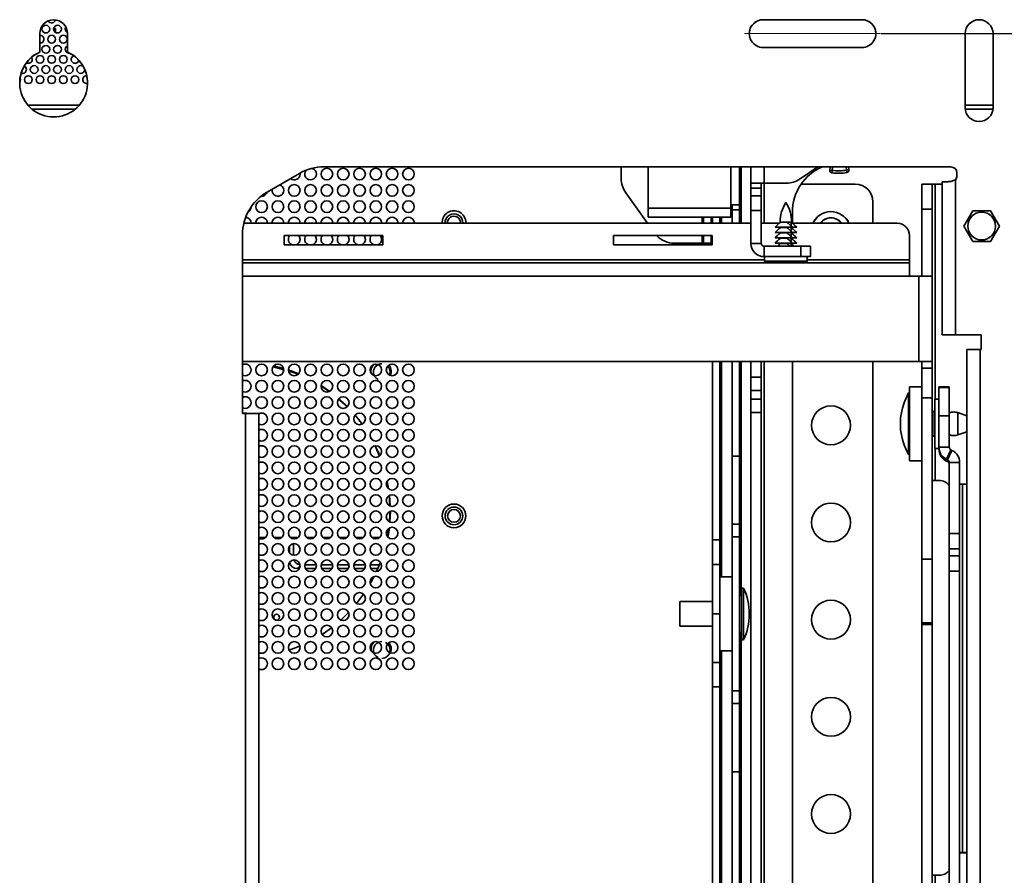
# Model space of a CAD drawing. Header units: millimetres. Extents: x 2 to 1120, y -2 to 861.
# Tile 76 of 226: x 401 to 485, y 362 to 436. Entities that reach past the tile are written whole.
import ezdxf

# ---------------------------------------------------------------- set-up
doc = ezdxf.new("R2010")
doc.units = ezdxf.units.MM
doc.header["$PDSIZE"] = -1
doc.linetypes.add('CENTERX2', pattern=[20.32, 12.7, -2.54, 2.54, -2.54])
doc.styles.add('SLDTEXTSTYLE0', font='meiryo.ttc', dxfattribs={"width": 0.605})
doc.dimstyles.new('SLDDIMSTYLE1', dxfattribs={"dimtxt": 5.650301, "dimasz": 4.572, "dimexe": 0, "dimexo": 0.0625, "dimgap": 1.412575, "dimtad": 0, "dimtih": 1, "dimtoh": 1, "dimdec": 1, "dimlfac": 3, "dimrnd": 1e-09, "dimzin": 12, "dimdsep": 46, "dimtxsty": 'SLDTEXTSTYLE0', "dimsah": 1, "dimcen": 0.09, "dimadec": 0, "dimazin": 3, "dimtfac": 1, "dimtofl": 0, "dimtmove": 0, "dimatfit": 3, "dimfxl": 1, "dimfrac": 2, "dimtolj": 1, "dimtzin": 12, "dimarcsym": 0})

# ---------------------------------------------------------------- blocks, each defined once
blk = doc.blocks.new('*D37')
at = {"color": 0, "linetype": 'Continuous', "lineweight": -2}
for p, q in [((474.921, 434.321), (624.817, 434.321)), ((624.817, 429.749), (624.817, 366.975)), ((624.817, 284.377), (624.817, 347.15)), ((474.921, 279.805), (624.817, 279.805))]:
    blk.add_line(p, q, dxfattribs=at)
at = {"color": 0}
for points in [[(625.579, 429.749), (624.055, 429.749), (624.817, 434.321)], [(624.055, 284.377), (625.579, 284.377), (624.817, 279.805)]]:
    blk.add_solid(points, dxfattribs=at)
at = {"layer": 'Defpoints', "color": 0}
for p in [(474.859, 434.321), (474.859, 279.805), (624.817, 279.805)]:
    blk.add_point(p, dxfattribs=at)
at = {"color": 0, "lineweight": 18, "insert": (624.817, 365.563), "char_height": 5.6503, "attachment_point": 2, "style": 'SLDTEXTSTYLE0'}
blk.add_mtext('\\A1;463.5\\P(18.25)', dxfattribs=at)

msp = doc.modelspace()

# ---------------------------------------------------------------- linework, layer by layer
at = {"color": 7, "linetype": 'Continuous', "lineweight": 35}
for p, q in [((473.2585, 435.515), (464.7918, 435.515)), ((464.7918, 435.515), (464.7918, 435.5144)), ((473.2585, 435.5144), (464.7918, 435.5144)), ((473.2585, 435.515), (473.2585, 435.5144)), ((402.747, 432.7436), (402.747, 434.3212)), ((403.9444, 434.6417), (403.9444, 434.748)), ((403.9444, 434.748), (404.1111, 434.748)), ((404.1111, 434.748), (404.1111, 434.4156)), ((405.1283, 432.7436), (405.1283, 434.3212)), ((482.1189, 434.3212), (482.1189, 427.9712)), ((484.5065, 427.9712), (484.5065, 434.3212)), ((402.747, 432.7436), (402.747, 432.743)), ((405.1283, 432.7436), (405.1283, 432.743)), ((464.7918, 433.1274), (473.2585, 433.1274)), ((406.1309, 428.1747), (401.7444, 428.1747)), ((484.5065, 428.1747), (482.1189, 428.1747)), ((425.0137, 422.3241), (422.2468, 420.7266)), ((422.2468, 420.726), (425.0137, 422.3235)), ((425.0137, 422.3235), (425.0137, 422.3241)), ((425.0711, 422.2747), (425.0649, 422.3526)), ((427.1304, 422.8912), (480.8997, 422.8912)), ((427.1304, 422.8906), (427.1304, 422.8912)), ((427.1304, 422.8906), (480.8997, 422.8906)), ((452.6127, 421.8872), (452.6127, 422.8906)), ((454.9411, 422.8906), (454.9411, 419.3406)), ((462.7702, 419.6369), (462.7702, 422.8906)), ((463.7366, 421.4996), (463.7366, 422.8906)), ((467.9629, 421.8606), (469.4925, 422.8906)), ((470.5054, 422.6108), (470.5294, 422.8906)), ((470.5054, 422.6108), (470.7154, 422.5847)), ((470.6937, 422.3742), (470.7154, 422.5847)), ((472.1512, 422.6408), (471.9422, 422.6071)), ((471.9716, 422.3975), (471.9422, 422.6071)), ((472.1196, 422.8906), (472.1512, 422.6408)), ((480.8997, 422.8906), (480.8997, 422.8912)), ((481.4077, 422.3832), (481.4077, 422.1292)), ((464.8763, 421.4996), (463.7366, 421.4996)), ((463.7366, 421.0604), (463.7366, 421.4996)), ((464.6223, 421.0604), (464.6223, 421.4996)), ((464.8763, 421.4996), (466.7806, 421.4996)), ((472.6787, 421.4148), (468.0476, 421.4148)), ((478.4054, 421.3937), (479.291, 421.3937)), ((478.4054, 421.3937), (478.4054, 419.2771)), ((479.291, 419.2771), (479.291, 421.3937)), ((479.545, 421.3937), (479.291, 421.3937)), ((479.545, 421.3937), (480.1377, 421.3937)), ((480.1377, 421.6205), (480.1377, 408.4971)), ((481.2773, 408.4979), (481.2773, 421.7894)), ((422.2468, 420.726), (422.2468, 420.7266)), ((454.8685, 418.0494), (453.0067, 420.6573)), ((463.7366, 421.0604), (464.6223, 421.0604)), ((463.7366, 420.4038), (463.7366, 421.0604)), ((464.6223, 421.0604), (464.6223, 420.4038)), ((464.6223, 420.4038), (463.7366, 420.4038)), ((463.7366, 419.1413), (463.7366, 420.4038)), ((464.6223, 420.4038), (464.6223, 419.1413)), ((474.2027, 419.8908), (474.2027, 418.0494)), ((454.9411, 419.3406), (462.0107, 419.3406)), ((454.9411, 418.5811), (454.9411, 419.3406)), ((462.0107, 419.6369), (462.0107, 419.3406)), ((462.7702, 419.6369), (462.0107, 419.6369)), ((462.0107, 419.3406), (462.0107, 418.5811)), ((462.1377, 419.2136), (462.1377, 419.6369)), ((462.7702, 419.2136), (462.1377, 419.2136)), ((462.1377, 418.0494), (462.1377, 419.2136)), ((462.7702, 419.2136), (462.7702, 419.6369)), ((462.7702, 419.2136), (462.7702, 418.0494)), ((464.6223, 419.1413), (463.7366, 419.1413)), ((463.7366, 416.3315), (463.7366, 419.1413)), ((464.6223, 416.3315), (464.6223, 419.1413)), ((467.2926, 418.0509), (467.2926, 419.0019)), ((478.4054, 419.2771), (479.291, 419.2771)), ((478.4054, 419.2771), (478.4054, 413.5231)), ((479.291, 413.5231), (479.291, 419.2771)), ((481.9992, 417.8112), (482.7618, 419.132)), ((482.7618, 419.132), (484.2869, 419.132)), ((484.2869, 419.132), (485.0495, 417.8112)), ((420.2474, 418.0494), (463.7366, 418.0494)), ((438.8211, 418.108), (438.8179, 418.0494)), ((439.2877, 418.108), (439.286, 418.0494)), ((454.9411, 418.5811), (462.0107, 418.5811)), ((459.6875, 418.5811), (459.6875, 418.0494)), ((460.3199, 418.5811), (460.3199, 418.0494)), ((460.4469, 418.5811), (460.4469, 418.0494)), ((461.0794, 418.5811), (461.0794, 418.0494)), ((464.6223, 418.0494), (466.1836, 418.0494)), ((466.2353, 418.1552), (466.2867, 418.1552)), ((466.2866, 418.1383), (466.2867, 418.1552)), ((466.828, 418.1383), (466.2866, 418.1383)), ((466.8281, 418.1552), (466.828, 418.1383)), ((466.8281, 418.1552), (467.2425, 418.1552)), ((467.1912, 418.1383), (467.1912, 417.8162)), ((467.2943, 418.0494), (476.2887, 418.0494)), ((469.0677, 418.0514), (469.2343, 418.3846)), ((469.3176, 418.4835), (469.378, 418.5486)), ((471.8308, 418.5486), (471.898, 418.4762)), ((465.8482, 417.7436), (465.8118, 417.7065)), ((465.8482, 417.2881), (465.8118, 417.251)), ((467.3027, 417.7065), (465.812, 417.7065)), ((467.3027, 417.251), (465.812, 417.251)), ((466.2866, 417.7065), (466.2866, 417.6828)), ((466.828, 417.6828), (466.2866, 417.6828)), ((466.2866, 417.251), (466.2866, 417.2273)), ((466.828, 417.2273), (466.2866, 417.2273)), ((466.828, 417.7065), (466.828, 417.6828)), ((466.828, 417.251), (466.828, 417.2273)), ((467.1912, 417.7065), (467.1912, 417.6828)), ((467.1912, 417.6828), (467.1912, 417.3607)), ((467.1912, 417.251), (467.1912, 417.2273)), ((467.1912, 417.2273), (467.1912, 416.9052)), ((467.6658, 417.7065), (467.3027, 417.7065)), ((467.6658, 417.251), (467.3027, 417.251)), ((467.666, 417.7065), (467.6296, 417.7436)), ((467.666, 417.251), (467.6296, 417.2881)), ((482.7618, 416.4904), (481.9992, 417.8112)), ((485.0495, 417.8112), (484.2869, 416.4904)), ((420.1302, 401.7273), (420.1302, 417.0604)), ((423.7107, 416.9911), (423.7107, 416.1973)), ((432.1774, 416.9911), (423.7107, 416.9911)), ((432.1774, 416.1973), (432.1774, 416.9911)), ((451.9471, 416.9911), (451.9471, 416.1973)), ((460.4137, 416.9911), (451.9471, 416.9911)), ((459.5605, 416.3433), (457.1762, 416.3433)), ((459.5605, 416.3433), (459.6875, 416.3433)), ((459.6875, 416.9911), (459.6875, 416.3433)), ((460.3199, 416.3433), (459.6875, 416.3433)), ((460.3199, 416.9911), (460.3199, 416.3433)), ((460.4137, 416.1973), (460.4137, 416.9911)), ((464.6223, 416.3315), (463.7366, 416.3315)), ((465.8482, 416.8326), (465.8118, 416.7955)), ((465.8482, 416.3771), (465.8118, 416.34)), ((467.3027, 416.7955), (465.812, 416.7955)), ((467.3027, 416.34), (465.812, 416.34)), ((466.2866, 416.7955), (466.2866, 416.7718)), ((466.828, 416.7718), (466.2866, 416.7718)), ((466.2866, 416.34), (466.2866, 416.3163)), ((466.828, 416.3163), (466.2866, 416.3163)), ((466.828, 416.7955), (466.828, 416.7718)), ((466.828, 416.34), (466.828, 416.3163)), ((467.1912, 416.7955), (467.1912, 416.7718)), ((467.1912, 416.7718), (467.1912, 416.4497)), ((467.1912, 416.34), (467.1912, 416.3163)), ((467.1912, 416.3163), (467.1912, 416.0775)), ((467.6658, 416.7955), (467.3027, 416.7955)), ((467.6658, 416.34), (467.3027, 416.34)), ((467.666, 416.7955), (467.6296, 416.8326)), ((467.666, 416.34), (467.6296, 416.3771)), ((477.3471, 416.9911), (477.3471, 414.9167)), ((484.2869, 416.4904), (482.7618, 416.4904)), ((423.7107, 416.1973), (432.1774, 416.1973)), ((451.9471, 416.1973), (460.4137, 416.1973)), ((464.8763, 416.0775), (464.8763, 415.1919)), ((468.0089, 416.0775), (464.8763, 416.0775)), ((468.0089, 415.1919), (468.0089, 416.0775)), ((468.0089, 416.0775), (468.8556, 416.0775)), ((468.8556, 416.0775), (468.8556, 415.1919)), ((466.1461, 414.6627), (420.1302, 414.6627)), ((465.958, 415.1919), (464.8763, 415.1919)), ((464.9059, 415.1919), (464.9059, 414.795)), ((467.5198, 415.1919), (465.958, 415.1919)), ((467.3317, 414.6627), (466.1461, 414.6627)), ((477.3471, 414.6627), (467.3317, 414.6627)), ((468.0089, 415.1919), (467.5198, 415.1919)), ((468.8556, 415.1919), (468.0089, 415.1919)), ((468.572, 414.795), (468.572, 415.1919)), ((477.3471, 414.6627), (477.3471, 414.9167)), ((477.3471, 413.5231), (477.3471, 414.6627)), ((477.3471, 413.5231), (478.1514, 413.5231)), ((478.1514, 413.5231), (478.1514, 406.1961)), ((479.291, 413.5231), (478.1514, 413.5231)), ((479.291, 413.5231), (479.291, 406.1961)), ((481.0233, 408.4971), (480.1377, 408.4971)), ((480.1377, 408.4971), (480.1377, 408.4943)), ((481.0233, 408.4943), (480.1377, 408.4943)), ((481.0233, 408.4943), (481.0233, 408.4971)), ((481.2773, 408.4979), (483.4786, 408.4979)), ((481.2773, 408.4973), (481.2773, 408.4979)), ((481.2773, 408.4973), (483.4786, 408.4973)), ((483.4786, 408.4979), (483.4786, 407.2279)), ((482.2543, 407.2271), (482.2543, 284.4605)), ((483.3939, 284.2341), (483.3939, 407.2279)), ((483.4786, 407.2279), (483.3939, 407.2279)), ((478.1514, 406.1961), (420.1302, 406.1961)), ((460.4469, 406.1961), (460.4469, 390.8898)), ((461.0794, 406.1961), (461.0794, 390.8898)), ((462.1377, 398.0892), (462.1377, 406.1961)), ((462.7702, 398.0892), (462.7702, 406.1961)), ((463.7366, 404.8516), (463.7366, 406.1961)), ((464.6223, 404.8516), (464.6223, 406.1961)), ((467.2926, 326.6585), (467.2926, 406.1961)), ((474.2027, 406.1961), (474.2027, 297.8227)), ((478.1514, 406.1961), (479.291, 406.1961)), ((478.4054, 406.1961), (478.4054, 405.6299)), ((479.291, 405.6299), (479.291, 406.1961)), ((422.762, 405.7455), (423.6696, 405.4819)), ((424.8979, 405.1093), (424.0879, 405.3844)), ((478.4054, 405.6299), (478.4054, 403.0695)), ((478.4054, 405.6299), (479.291, 405.6299)), ((479.291, 403.0695), (479.291, 405.6299)), ((463.7366, 404.8516), (464.6223, 404.8516)), ((463.7366, 403.7141), (463.7366, 404.8516)), ((464.6223, 404.8516), (464.6223, 403.7141)), ((427.5673, 403.6223), (426.8776, 404.0831)), ((464.6223, 403.7141), (463.7366, 403.7141)), ((463.7366, 402.9631), (463.7366, 403.7141)), ((464.6223, 402.9631), (464.6223, 403.7141)), ((478.4054, 404.0285), (477.3471, 404.0285)), ((477.3471, 397.6785), (477.3471, 404.0285)), ((480.7481, 404.0285), (479.8625, 404.0285)), ((479.8625, 403.9809), (479.8625, 404.0285)), ((480.7481, 403.9809), (479.8625, 403.9809)), ((479.8625, 401.5501), (479.8625, 403.9809)), ((480.7481, 403.9809), (480.7481, 404.0285)), ((480.7481, 403.9809), (480.7481, 401.5501)), ((429.1179, 402.326), (428.3791, 402.9741)), ((463.7366, 402.9631), (464.6223, 402.9631)), ((463.7366, 401.8256), (463.7366, 402.9631)), ((464.6223, 402.9631), (464.6223, 401.8256)), ((477.3471, 403.4993), (477.2624, 403.4993)), ((477.2624, 403.4993), (477.2624, 398.2077)), ((478.4054, 403.0695), (479.291, 403.0695)), ((478.4054, 389.2542), (478.4054, 403.0695)), ((479.291, 389.2542), (479.291, 403.0695)), ((479.8625, 402.9702), (479.5238, 402.9702)), ((479.5238, 402.9702), (479.5238, 401.4783)), ((420.3842, 401.7273), (420.1302, 401.7273)), ((420.3842, 299.6985), (420.3842, 401.7273)), ((421.5238, 299.6978), (421.5238, 401.7266)), ((464.6223, 401.8256), (463.7366, 401.8256)), ((463.7366, 332.4616), (463.7366, 401.8256)), ((464.6223, 332.4616), (464.6223, 401.8256)), ((476.5681, 401.3827), (476.5681, 400.3243)), ((479.4637, 401.9203), (479.291, 401.9203)), ((479.4637, 399.7867), (479.4637, 401.9203)), ((479.5238, 401.6473), (479.4637, 401.6473)), ((479.5238, 401.4783), (479.5238, 398.7368)), ((480.7481, 401.5501), (479.8625, 401.5501)), ((479.8625, 401.5501), (479.8625, 398.8447)), ((480.7481, 401.5501), (480.7481, 398.8447)), ((482.2543, 401.5452), (481.4923, 401.8123)), ((431.2154, 399.5232), (431.0857, 399.7544)), ((479.291, 399.7867), (479.4637, 399.7867)), ((479.4637, 400.0598), (479.5238, 400.0598)), ((481.4923, 399.8947), (482.2543, 400.1618)), ((431.888, 398.088), (431.5009, 398.9698)), ((479.5238, 398.7368), (479.8625, 398.7368)), ((479.8625, 398.8447), (479.8625, 398.7804)), ((480.7481, 398.8447), (479.8625, 398.8447)), ((479.8625, 398.7804), (479.8625, 398.7368)), ((479.8625, 398.7368), (479.8625, 398.6811)), ((480.8948, 398.6146), (480.5205, 397.8123)), ((480.8948, 398.6146), (480.9791, 398.5753)), ((462.1377, 398.0892), (462.7702, 398.0892)), ((462.1377, 392.2357), (462.1377, 398.0892)), ((462.7702, 398.0892), (462.7702, 392.2357)), ((477.2624, 398.2077), (477.3471, 398.2077)), ((480.5205, 397.8123), (480.5205, 397.6487)), ((480.5205, 397.8123), (480.6048, 397.773)), ((480.9791, 398.5753), (480.6048, 397.773)), ((480.6048, 397.773), (480.6048, 397.6094)), ((477.3471, 397.6785), (478.4054, 397.6785)), ((480.5205, 397.6487), (480.6048, 397.6094)), ((481.6371, 397.5429), (480.7515, 397.5429)), ((480.7515, 397.5429), (480.7515, 391.4407)), ((481.6371, 397.5429), (481.6371, 391.4407)), ((432.668, 395.2824), (432.5426, 395.913)), ((479.291, 395.9937), (479.545, 395.9937)), ((479.545, 395.9937), (479.8837, 395.9937)), ((481.8911, 395.6723), (481.8911, 364.0814)), ((482.2543, 395.6723), (481.8911, 395.6723)), ((432.7992, 393.8098), (432.7401, 394.713)), ((432.7664, 392.4279), (432.8264, 393.344)), ((432.5675, 391.1795), (432.6741, 391.877)), ((462.1377, 391.1486), (462.1377, 392.2357)), ((462.1377, 392.2357), (462.7702, 392.2357)), ((462.7702, 392.2357), (462.7702, 391.1486)), ((422.111, 391.108), (421.5238, 391.108)), ((423.511, 391.108), (422.8311, 391.108)), ((424.911, 391.108), (424.2311, 391.108)), ((424.4795, 390.9832), (424.4595, 391.108)), ((426.311, 391.108), (425.6311, 391.108)), ((427.711, 391.108), (427.0311, 391.108)), ((429.111, 391.108), (428.4311, 391.108)), ((430.511, 391.108), (429.8311, 391.108)), ((431.911, 391.108), (431.2311, 391.108)), ((462.7702, 391.1486), (462.1377, 391.1486)), ((462.1377, 377.9365), (462.1377, 391.1486)), ((462.7702, 377.9365), (462.7702, 391.1486)), ((481.6371, 391.4407), (480.7515, 391.4407)), ((480.7515, 390.1313), (480.7515, 391.4407)), ((481.6371, 391.4407), (481.6371, 390.1313)), ((424.1777, 389.766), (424.1777, 390.3834)), ((424.5111, 389.5783), (424.5111, 390.5314)), ((460.4469, 390.8898), (461.0794, 390.8898)), ((460.4469, 388.7743), (460.4469, 390.8898)), ((461.0794, 390.8898), (461.0794, 388.7743)), ((481.6371, 390.1313), (480.7515, 390.1313)), ((480.7515, 390.1313), (480.7515, 389.5322)), ((481.6371, 389.5322), (480.7515, 389.5322)), ((480.7515, 388.2228), (480.7515, 389.5322)), ((481.6371, 390.1313), (481.6371, 389.5322)), ((481.6371, 389.5322), (481.6371, 388.2228)), ((426.4629, 388.7647), (425.4792, 388.7647)), ((427.8629, 388.7647), (426.8792, 388.7647)), ((429.2629, 388.7647), (428.2792, 388.7647)), ((430.6629, 388.7647), (429.6792, 388.7647)), ((431.8761, 388.7647), (431.0792, 388.7647)), ((460.4469, 384.5433), (460.4469, 388.7743)), ((461.0794, 388.7743), (460.4469, 388.7743)), ((461.0794, 388.7743), (461.0794, 384.5433)), ((478.4054, 383.7816), (478.4054, 389.2542)), ((478.4054, 389.2542), (479.291, 389.2542)), ((479.291, 383.7816), (479.291, 389.2542)), ((425.0078, 388.4314), (424.8613, 388.4314)), ((426.4078, 388.4314), (425.5343, 388.4314)), ((427.8078, 388.4314), (426.9343, 388.4314)), ((429.2078, 388.4314), (428.3343, 388.4314)), ((430.6078, 388.4314), (429.7343, 388.4314)), ((431.7381, 388.4314), (431.1343, 388.4314)), ((462.1377, 387.7176), (461.0794, 387.7176)), ((481.6371, 388.2228), (480.7515, 388.2228)), ((480.7515, 358.4166), (480.7515, 388.2228)), ((481.6371, 358.4166), (481.6371, 388.2228)), ((463.1036, 386.7651), (462.9251, 386.7651)), ((462.9251, 382.3201), (462.9251, 386.7651)), ((463.1036, 382.3201), (463.1036, 386.7651)), ((429.9239, 385.4401), (430.5199, 386.2329)), ((462.9251, 386.1301), (462.7702, 386.1301)), ((460.4469, 385.6009), (457.6335, 385.6009)), ((457.6335, 383.4842), (457.6335, 385.6009)), ((461.0794, 384.5433), (460.4469, 384.5433)), ((460.4469, 384.5426), (460.4469, 384.5433)), ((460.4469, 384.5426), (461.0794, 384.5426)), ((460.4469, 380.3684), (460.4469, 384.5426)), ((461.0794, 384.5426), (461.0794, 384.5433)), ((461.0794, 384.5426), (461.0794, 380.3684)), ((463.6025, 384.5378), (463.6025, 384.5474)), ((457.6335, 383.4842), (460.4469, 383.4842)), ((478.4054, 383.7816), (479.291, 383.7816)), ((478.4054, 383.7816), (478.4054, 383.6524)), ((478.4054, 383.6524), (479.291, 383.6524)), ((478.4054, 298.8811), (478.4054, 383.6524)), ((479.291, 383.6524), (479.291, 383.7816)), ((479.291, 298.8811), (479.291, 383.6524)), ((462.7702, 382.9551), (462.9251, 382.9551)), ((425.6373, 382.047), (425.8745, 382.1653)), ((462.9251, 382.3201), (463.1036, 382.3201)), ((461.0794, 381.3676), (462.1377, 381.3676)), ((460.4469, 380.3684), (461.0794, 380.3684)), ((460.4469, 378.2814), (460.4469, 380.3684)), ((461.0794, 380.3684), (461.0794, 378.2814)), ((461.0794, 378.2814), (460.4469, 378.2814)), ((460.4469, 378.2814), (460.4469, 330.3517)), ((461.0794, 378.2814), (461.0794, 330.3517)), ((462.1377, 377.9365), (462.7702, 377.9365)), ((462.1377, 376.8494), (462.1377, 377.9365)), ((462.7702, 377.9365), (462.7702, 376.8494)), ((462.7702, 376.8494), (462.1377, 376.8494)), ((462.1377, 370.9959), (462.1377, 376.8494)), ((462.7702, 376.8494), (462.7702, 370.9959)), ((462.7702, 370.9959), (462.1377, 370.9959)), ((462.1377, 337.6372), (462.1377, 370.9959)), ((462.7702, 337.6372), (462.7702, 370.9959)), ((481.8911, 364.0814), (481.8911, 364.0566)), ((481.8911, 364.0814), (482.2543, 364.0814)), ((482.2543, 364.0566), (481.8911, 364.0566)), ((479.545, 362.1271), (479.291, 362.1271)), ((479.545, 362.1271), (479.545, 360.0104)), ((479.8837, 362.1271), (479.545, 362.1271))]:
    msp.add_line(p, q, dxfattribs=at)
at = {"color": 7, "linetype": 'CENTERX2', "lineweight": 18}
msp.add_line((474.8587, 434.3212), (463.1916, 434.3212), dxfattribs=at)
at = {"color": 8, "linetype": 'Continuous', "lineweight": 35}
for p, q in [((405.788, 427.8414), (402.0873, 427.8414)), ((484.4994, 427.8414), (482.1259, 427.8414)), ((462.0107, 422.8906), (462.0107, 419.6369)), ((462.8972, 418.0494), (462.8972, 422.8906)), ((464.8763, 421.4996), (464.8763, 422.8906)), ((470.7412, 422.8906), (470.7154, 422.5847)), ((471.9422, 422.6071), (471.9071, 422.8906)), ((464.8763, 418.0494), (464.8763, 421.4996)), ((479.545, 421.3937), (479.545, 402.9702)), ((459.5605, 418.5811), (459.5605, 418.0494)), ((461.2064, 418.0494), (461.2064, 418.5811)), ((459.5605, 416.9911), (459.5605, 416.3433)), ((420.1302, 414.9167), (464.9059, 414.9167)), ((464.9059, 414.795), (468.572, 414.795)), ((468.572, 414.9167), (477.3471, 414.9167)), ((420.1302, 413.5231), (477.3471, 413.5231)), ((461.2064, 387.7176), (461.2064, 406.1961)), ((462.8972, 386.1301), (462.8972, 406.1961)), ((464.8763, 297.8227), (464.8763, 406.1961)), ((481.4923, 400.734), (481.4923, 401.8123)), ((481.4923, 399.8947), (481.4923, 400.734)), ((479.545, 398.7368), (479.545, 395.9937)), ((424.3674, 390.5314), (424.5111, 390.5314)), ((425.0698, 388.64), (424.8613, 388.4314)), ((462.8972, 325.678), (462.8972, 382.9551)), ((461.2064, 327.2655), (461.2064, 381.3676))]:
    msp.add_line(p, q, dxfattribs=at)
at = {"color": 7, "linetype": 'Continuous', "lineweight": 35, "flags": 128}
for points in [[(402.1044, 432.108), (402.079, 432.2356), (402.0449, 432.2981)], [(401.0282, 430.1626), (401.079, 430.2471), (401.1044, 430.3747)], [(401.1044, 430.3747), (401.079, 430.5023), (401.0622, 430.537)], [(425.0711, 416.6747), (425.033, 416.8661), (424.9582, 416.9911)], [(426.4711, 416.6747), (426.433, 416.8661), (426.3582, 416.9911)], [(427.8711, 416.6747), (427.833, 416.8661), (427.7582, 416.9911)], [(429.2711, 416.6747), (429.233, 416.8661), (429.1582, 416.9911)], [(430.6711, 416.6747), (430.633, 416.8661), (430.5582, 416.9911)], [(432.0711, 416.6747), (432.033, 416.8661), (431.9582, 416.9911)], [(423.655, 405.6002), (423.1357, 405.74), (422.8062, 405.8165)], [(424.9475, 405.1456), (424.3086, 405.39), (424.0711, 405.4709)], [(431.7966, 404.5209), (431.708, 404.5499), (431.6736, 404.5641)], [(427.6172, 403.6395), (427.5497, 403.6889), (426.8762, 404.1459)], [(429.131, 402.3276), (428.5039, 402.9225), (428.4019, 403.0119)], [(430.3947, 400.8275), (430.169, 401.1321), (429.7925, 401.6013)], [(432.633, 395.3063), (432.5902, 395.5739), (432.5286, 395.9077)], [(432.7654, 393.819), (432.7378, 394.3589), (432.7084, 394.7001)], [(432.7311, 392.4361), (432.7674, 393.1353), (432.7706, 393.3328)], [(431.6256, 388.1777), (431.7171, 388.3828), (431.9618, 388.9866)], [(431.0905, 387.1366), (431.1746, 387.2856), (431.4213, 387.7518)], [(428.5683, 384.0177), (428.9522, 384.3771), (429.2347, 384.6618)], [(426.9599, 382.7902), (427.0459, 382.8461), (427.7787, 383.3642)], [(424.1336, 381.4326), (424.8809, 381.7098), (425.059, 381.7839)], [(431.8771, 380.6701), (431.708, 380.7166), (431.5872, 380.7744)], [(481.8911, 364.0566), (481.6688, 364.0572), (481.6371, 364.0574)]]:
    msp.add_lwpolyline(points, dxfattribs=at)
at = {"color": 7, "linetype": 'Continuous', "lineweight": 35}
for centre, radius in [((403.2711, 434.708), 0.3333), ((404.2711, 434.708), 0.3333), ((403.7711, 433.8414), 0.3333), ((404.7711, 433.8414), 0.3333), ((403.2711, 432.9747), 0.3333), ((404.2711, 432.9747), 0.3333), ((402.7711, 432.108), 0.3333), ((403.7711, 432.108), 0.3333), ((404.7711, 432.108), 0.3333), ((402.2711, 431.2414), 0.3333), ((403.2711, 431.2414), 0.3333), ((404.2711, 431.2414), 0.3333), ((405.2711, 431.2414), 0.3333), ((401.7711, 430.3747), 0.3333), ((402.7711, 430.3747), 0.3333), ((403.7711, 430.3747), 0.3333), ((404.7711, 430.3747), 0.3333), ((405.7711, 430.3747), 0.3333), ((427.3711, 422.2747), 0.5), ((428.7711, 422.2747), 0.5), ((430.1711, 422.2747), 0.5), ((431.5711, 422.2747), 0.5), ((432.9711, 422.2747), 0.5), ((434.3711, 422.2747), 0.5), ((424.5711, 420.8747), 0.5), ((425.9711, 420.8747), 0.5), ((427.3711, 420.8747), 0.5), ((428.7711, 420.8747), 0.5), ((430.1711, 420.8747), 0.5), ((431.5711, 420.8747), 0.5), ((432.9711, 420.8747), 0.5), ((434.3711, 420.8747), 0.5), ((421.7711, 419.4747), 0.5), ((423.1711, 419.4747), 0.5), ((424.5711, 419.4747), 0.5), ((425.9711, 419.4747), 0.5), ((427.3711, 419.4747), 0.5), ((428.7711, 419.4747), 0.5), ((430.1711, 419.4747), 0.5), ((431.5711, 419.4747), 0.5), ((432.9711, 419.4747), 0.5), ((434.3711, 419.4747), 0.5), ((483.5243, 417.8112), 1.1896), ((421.7711, 405.4747), 0.5), ((423.1711, 405.4747), 0.5), ((424.5711, 405.4747), 0.5), ((425.9711, 405.4747), 0.5), ((427.3711, 405.4747), 0.5), ((428.7711, 405.4747), 0.5), ((430.1711, 405.4747), 0.5), ((431.5711, 405.4747), 0.5), ((432.9711, 405.4747), 0.5), ((434.3711, 405.4747), 0.5), ((421.7711, 404.0747), 0.5), ((423.1711, 404.0747), 0.5), ((424.5711, 404.0747), 0.5), ((425.9711, 404.0747), 0.5), ((427.3711, 404.0747), 0.5), ((428.7711, 404.0747), 0.5), ((430.1711, 404.0747), 0.5), ((431.5711, 404.0747), 0.5), ((432.9711, 404.0747), 0.5), ((434.3711, 404.0747), 0.5), ((421.7711, 402.6747), 0.5), ((423.1711, 402.6747), 0.5), ((424.5711, 402.6747), 0.5), ((425.9711, 402.6747), 0.5), ((427.3711, 402.6747), 0.5), ((428.7711, 402.6747), 0.5), ((430.1711, 402.6747), 0.5), ((431.5711, 402.6747), 0.5), ((432.9711, 402.6747), 0.5), ((434.3711, 402.6747), 0.5), ((470.6044, 400.7181), 1.6679), ((423.1711, 401.2747), 0.5), ((424.5711, 401.2747), 0.5), ((425.9711, 401.2747), 0.5), ((427.3711, 401.2747), 0.5), ((428.7711, 401.2747), 0.5), ((430.1711, 401.2747), 0.5), ((431.5711, 401.2747), 0.5), ((432.9711, 401.2747), 0.5), ((434.3711, 401.2747), 0.5), ((423.1711, 399.8747), 0.5), ((424.5711, 399.8747), 0.5), ((425.9711, 399.8747), 0.5), ((427.3711, 399.8747), 0.5), ((428.7711, 399.8747), 0.5), ((430.1711, 399.8747), 0.5), ((431.5711, 399.8747), 0.5), ((432.9711, 399.8747), 0.5), ((434.3711, 399.8747), 0.5), ((423.1711, 398.4747), 0.5), ((424.5711, 398.4747), 0.5), ((425.9711, 398.4747), 0.5), ((427.3711, 398.4747), 0.5), ((428.7711, 398.4747), 0.5), ((430.1711, 398.4747), 0.5), ((431.5711, 398.4747), 0.5), ((432.9711, 398.4747), 0.5), ((434.3711, 398.4747), 0.5), ((423.1711, 397.0747), 0.5), ((424.5711, 397.0747), 0.5), ((425.9711, 397.0747), 0.5), ((427.3711, 397.0747), 0.5), ((428.7711, 397.0747), 0.5), ((430.1711, 397.0747), 0.5), ((431.5711, 397.0747), 0.5), ((432.9711, 397.0747), 0.5), ((434.3711, 397.0747), 0.5), ((423.1711, 395.6747), 0.5), ((424.5711, 395.6747), 0.5), ((425.9711, 395.6747), 0.5), ((427.3711, 395.6747), 0.5), ((428.7711, 395.6747), 0.5), ((430.1711, 395.6747), 0.5), ((431.5711, 395.6747), 0.5), ((432.9711, 395.6747), 0.5), ((434.3711, 395.6747), 0.5), ((423.1711, 394.2747), 0.5), ((424.5711, 394.2747), 0.5), ((425.9711, 394.2747), 0.5), ((427.3711, 394.2747), 0.5), ((428.7711, 394.2747), 0.5), ((430.1711, 394.2747), 0.5), ((431.5711, 394.2747), 0.5), ((432.9711, 394.2747), 0.5), ((434.3711, 394.2747), 0.5), ((438.2711, 392.9547), 1.0167), ((438.2711, 392.9547), 0.7562), ((470.6044, 392.3848), 1.6679), ((423.1711, 392.8747), 0.5), ((424.5711, 392.8747), 0.5), ((425.9711, 392.8747), 0.5), ((427.3711, 392.8747), 0.5), ((428.7711, 392.8747), 0.5), ((430.1711, 392.8747), 0.5), ((431.5711, 392.8747), 0.5), ((432.9711, 392.8747), 0.5), ((434.3711, 392.8747), 0.5), ((438.2711, 392.9536), 0.55), ((423.1711, 391.4747), 0.5), ((424.5711, 391.4747), 0.5), ((425.9711, 391.4747), 0.5), ((427.3711, 391.4747), 0.5), ((428.7711, 391.4747), 0.5), ((430.1711, 391.4747), 0.5), ((431.5711, 391.4747), 0.5), ((432.9711, 391.4747), 0.5), ((434.3711, 391.4747), 0.5), ((423.1711, 390.0747), 0.5), ((424.5711, 390.0747), 0.5), ((425.9711, 390.0747), 0.5), ((427.3711, 390.0747), 0.5), ((428.7711, 390.0747), 0.5), ((430.1711, 390.0747), 0.5), ((431.5711, 390.0747), 0.5), ((432.9711, 390.0747), 0.5), ((434.3711, 390.0747), 0.5), ((423.1711, 388.6747), 0.5), ((424.5711, 388.6747), 0.5), ((425.9711, 388.6747), 0.5), ((427.3711, 388.6747), 0.5), ((428.7711, 388.6747), 0.5), ((430.1711, 388.6747), 0.5), ((431.5711, 388.6747), 0.5), ((432.9711, 388.6747), 0.5), ((434.3711, 388.6747), 0.5), ((423.1711, 387.2747), 0.5), ((424.5711, 387.2747), 0.5), ((425.9711, 387.2747), 0.5), ((427.3711, 387.2747), 0.5), ((428.7711, 387.2747), 0.5), ((430.1711, 387.2747), 0.5), ((431.5711, 387.2747), 0.5), ((432.9711, 387.2747), 0.5), ((434.3711, 387.2747), 0.5), ((423.1711, 385.8747), 0.5), ((424.5711, 385.8747), 0.5), ((425.9711, 385.8747), 0.5), ((427.3711, 385.8747), 0.5), ((428.7711, 385.8747), 0.5), ((430.1711, 385.8747), 0.5), ((431.5711, 385.8747), 0.5), ((432.9711, 385.8747), 0.5), ((434.3711, 385.8747), 0.5), ((470.6044, 384.0514), 1.6679), ((423.1711, 384.4747), 0.5), ((423.0611, 384.2647), 0.25), ((424.5711, 384.4747), 0.5), ((425.9711, 384.4747), 0.5), ((427.3711, 384.4747), 0.5), ((428.7711, 384.4747), 0.5), ((430.1711, 384.4747), 0.5), ((431.5711, 384.4747), 0.5), ((432.9711, 384.4747), 0.5), ((434.3711, 384.4747), 0.5), ((423.1711, 383.0747), 0.5), ((424.5711, 383.0747), 0.5), ((425.9711, 383.0747), 0.5), ((427.3711, 383.0747), 0.5), ((428.7711, 383.0747), 0.5), ((430.1711, 383.0747), 0.5), ((431.5711, 383.0747), 0.5), ((432.9711, 383.0747), 0.5), ((434.3711, 383.0747), 0.5), ((423.1711, 381.6747), 0.5), ((424.5711, 381.6747), 0.5), ((425.9711, 381.6747), 0.5), ((427.3711, 381.6747), 0.5), ((428.7711, 381.6747), 0.5), ((430.1711, 381.6747), 0.5), ((431.5711, 381.6747), 0.5), ((432.9711, 381.6747), 0.5), ((434.3711, 381.6747), 0.5), ((423.1711, 380.2747), 0.5), ((424.5711, 380.2747), 0.5), ((425.9711, 380.2747), 0.5), ((427.3711, 380.2747), 0.5), ((428.7711, 380.2747), 0.5), ((430.1711, 380.2747), 0.5), ((431.5711, 380.2747), 0.5), ((432.9711, 380.2747), 0.5), ((434.3711, 380.2747), 0.5), ((470.6044, 375.7182), 1.6679), ((470.6044, 367.3848), 1.6679)]:
    msp.add_circle(centre, radius, dxfattribs=at)
for centre, radius, start, end in [((403.9377, 434.3212), 1.1906, 0.000009, 179.999991), ((403.9377, 434.3206), 1.1906, 0.000009, 179.999991), ((403.7711, 435.5747), 0.3333, 207.967216, 347.16856), ((404.7711, 435.5747), 0.3333, 219.548875, 253.239419), ((464.7918, 434.3212), 1.1938, 89.999991, 270.000009), ((464.7918, 434.3206), 1.1938, 89.999993, 179.999994), ((473.2585, 434.3212), 1.1938, 269.999991, 90.000009), ((473.2585, 434.3206), 1.1938, 0.000007, 90.000006), ((483.3127, 434.3212), 1.1938, 0.000009, 179.999991), ((483.3127, 434.3206), 1.1938, 0.000009, 179.999991), ((402.7711, 433.8414), 0.3333, 0, 94.130879), ((405.2711, 434.708), 0.3333, 148.377645, 244.0238), ((402.7711, 433.8414), 0.3333, 265.869121, 0), ((405.2711, 432.9747), 0.3333, 115.358771, 279.318371), ((403.9377, 430.0879), 2.9104, 114.147742, 65.852258), ((403.9377, 430.0873), 2.9104, 114.147731, 179.999997), ((403.9377, 430.0873), 2.9104, 0.000003, 65.852269), ((405.7711, 432.108), 0.3333, 107.592303, 347.973627), ((401.2711, 431.2414), 0.3333, 0, 64.133531), ((401.7711, 432.108), 0.3333, 239.218304, 0), ((406.2711, 431.2414), 0.3333, 50.524449, 0), ((401.2711, 431.2414), 0.3333, 249.062041, 0), ((406.7711, 430.3747), 0.3333, 88.264084, 283.318454), ((483.3127, 427.9712), 1.1938, 180.000009, 359.999991), ((424.5711, 422.2747), 0.5, 230.987499, 0), ((427.1304, 418.6579), 4.2333, 90, 119.999994), ((427.1304, 418.6573), 4.2333, 90, 119.999994), ((425.9711, 422.2747), 0.5, 139.192744, 0), ((425.9711, 422.2747), 0.5, 0, 76.346649), ((471.526, 419.0019), 4.2333, 113.277761, 180), ((470.7154, 422.5847), 0.2117, 172.931205, 264.108819), ((471.2368, 427.6379), 5.2917, 264.108819, 277.98153), ((471.2368, 427.6379), 5.08, 264.108819, 277.98153), ((471.9422, 422.6071), 0.2117, 277.98153, 9.159145), ((480.8997, 422.3832), 0.508, 0.000006, 90.000006), ((480.8997, 422.3826), 0.508, 0.000006, 90.000006), ((454.7294, 421.8872), 2.1167, 180, 215.524473), ((466.7806, 423.6162), 2.1167, 270, 303.956969), ((472.6787, 419.8908), 1.524, 0, 90), ((480.5374, 296.2361), 125.385, 89.96483, 90.18266), ((480.8997, 422.1292), 0.508, 318.016136, 359.999999), ((424.3635, 417.0604), 4.2333, 119.999991, 179.999998), ((424.3635, 417.0599), 4.2333, 119.999991, 179.999998), ((421.7711, 420.8747), 0.5, 265.560726, 342.836855), ((423.1711, 420.8747), 0.5, 168.186567, 0), ((423.1711, 420.8747), 0.5, 0, 71.813423), ((469.4101, 418.1154), 3.175, 147.27842, 179.280504), ((464.0678, 418.1154), 3.175, 0.719496, 32.72158), ((420.3711, 419.4747), 0.5, 300.319155, 357.345174), ((438.2711, 418.108), 1.0167, 0, 183.306555), ((438.2711, 418.108), 0.7562, 355.552757, 184.447243), ((470.6044, 417.3847), 1.6679, 23.949983, 157.043318), ((420.3711, 418.0747), 0.5, 357.098881, 85.543559), ((421.7711, 418.0747), 0.5, 357.098881, 182.901119), ((423.1711, 418.0747), 0.5, 357.098881, 182.901119), ((424.5711, 418.0747), 0.5, 357.098881, 182.901119), ((425.9711, 418.0747), 0.5, 357.098881, 182.901119), ((427.3711, 418.0747), 0.5, 357.098881, 182.901119), ((428.7711, 418.0747), 0.5, 357.098881, 182.901119), ((430.1711, 418.0747), 0.5, 357.098881, 182.901119), ((431.5711, 418.0747), 0.5, 357.098881, 182.901119), ((432.9711, 418.0747), 0.5, 357.098881, 182.901119), ((434.3711, 418.0747), 0.5, 357.098881, 182.901119), ((438.2711, 418.108), 0.55, 0, 186.120358), ((470.6044, 417.3847), 1.1333, 35.908641, 144.091359), ((476.2887, 416.9911), 1.0583, 0, 90), ((424.5711, 416.6747), 0.5, 140.748848, 252.703527), ((424.5711, 416.6747), 0.5, 287.296473, 0), ((425.9711, 416.6747), 0.5, 140.748848, 252.703527), ((425.9711, 416.6747), 0.5, 287.296473, 0), ((427.3711, 416.6747), 0.5, 140.748848, 252.703527), ((427.3711, 416.6747), 0.5, 287.296473, 0), ((428.7711, 416.6747), 0.5, 140.748848, 252.703527), ((428.7711, 416.6747), 0.5, 287.296473, 0), ((430.1711, 416.6747), 0.5, 140.748848, 252.703527), ((430.1711, 416.6747), 0.5, 287.296473, 0), ((431.5711, 416.6747), 0.5, 140.748848, 252.703527), ((431.5711, 416.6747), 0.5, 287.296473, 0), ((457.1762, 418.46), 2.1167, 223.945311, 270), ((464.8763, 416.3315), 1.1396, 180, 270), ((464.8763, 416.3315), 0.254, 180, 270), ((465.0382, 414.795), 0.1323, 180, 270), ((468.4397, 414.795), 0.1323, 270, 0), ((480.9924, -21.9371), 430.4351, 89.962076, 90.113772), ((481.2138, 312.5608), 95.9365, 89.962076, 90.113772), ((483.109, -23.2071), 430.4351, 89.962076, 90.113772), ((420.3711, 405.4747), 0.5, 0, 118.801285), ((420.3711, 405.4747), 0.5, 241.198715, 0), ((432.0211, 405.358), 0.8667, 138.349892, 192.581198), ((432.0211, 405.358), 0.8667, 335.677551, 38.324984), ((420.3711, 404.0747), 0.5, 0, 118.801285), ((420.3711, 404.0747), 0.5, 241.198715, 0), ((420.3711, 402.6747), 0.5, 0, 118.801285), ((482.8554, 400.4926), 6.35, 151.738397, 171.942622), ((420.3711, 402.6747), 0.5, 241.198715, 0), ((420.3711, 401.2747), 0.5, 64.849198, 115.147665), ((420.6691, -28.7077), 430.4351, 89.886228, 90.037924), ((421.7711, 401.2747), 0.5, 0, 119.639861), ((421.7711, 401.2747), 0.5, 240.360139, 0), ((481.1563, 400.8535), 1.016, 90, 113.685639), ((481.1563, 400.8535), 1.016, 70.68287, 90), ((421.7711, 399.8747), 0.5, 0, 119.639861), ((482.8554, 401.2144), 6.35, 188.057378, 208.261603), ((421.7711, 399.8747), 0.5, 240.360139, 0), ((481.1563, 400.8535), 1.016, 246.314361, 289.31713), ((421.7711, 398.4747), 0.5, 0, 119.639861), ((481.0016, 398.8448), 1.1391, 180.00522, 245.015154), ((481.0016, 398.6812), 1.1391, 180.00522, 245.015154), ((481.002, 398.8448), 0.2539, 180.00522, 245.015154), ((421.7711, 398.4747), 0.5, 240.360139, 0), ((480.4976, 397.5428), 0.2539, 0.00522, 65.015154), ((480.498, 397.5428), 1.1391, 0.00522, 65.015154), ((421.7711, 397.0747), 0.5, 0, 119.639861), ((421.7711, 397.0747), 0.5, 240.360139, 0), ((480.4976, 397.3792), 0.2539, 0.00522, 65.015154), ((421.7711, 395.6747), 0.5, 0, 119.639861), ((421.7711, 395.6747), 0.5, 240.360139, 0), ((479.8837, 394.8931), 1.1007, 37.958029, 90), ((481.8277, 397.9449), 2.2736, 265.192335, 271.599209), ((421.7711, 394.2747), 0.5, 0, 119.639861), ((421.7711, 394.2747), 0.5, 240.360139, 0), ((421.7711, 392.8747), 0.5, 0, 119.639861), ((421.7711, 392.8747), 0.5, 240.360139, 0), ((421.7711, 391.4747), 0.5, 0, 119.639861), ((421.7711, 391.4747), 0.5, 240.360139, 0), ((421.7711, 390.0747), 0.5, 0, 119.639861), ((421.7711, 390.0747), 0.5, 240.360139, 0), ((421.7711, 388.6747), 0.5, 0, 119.639861), ((421.7711, 388.6747), 0.5, 240.360139, 0), ((421.7711, 387.2747), 0.5, 0, 119.639861), ((421.7711, 387.2747), 0.5, 240.360139, 0), ((458.4237, 384.5474), 5.1787, 0, 25.355292), ((421.7711, 385.8747), 0.5, 0, 119.639861), ((421.7711, 385.8747), 0.5, 240.360139, 0), ((421.7711, 384.4747), 0.5, 0, 119.639861), ((421.7711, 384.4747), 0.5, 240.360139, 0), ((458.4237, 384.5378), 5.1787, 334.644708, 0), ((421.7711, 383.0747), 0.5, 0, 119.639861), ((421.7711, 383.0747), 0.5, 240.360139, 0), ((421.7711, 381.6747), 0.5, 0, 119.639861), ((432.0211, 381.5247), 0.8667, 133.588587, 189.541516), ((432.0211, 381.5247), 0.8667, 337.78337, 40.161883), ((421.7711, 381.6747), 0.5, 240.360139, 0), ((421.7711, 380.2747), 0.5, 0, 119.639861), ((421.7711, 380.2747), 0.5, 240.360139, 0), ((481.8277, 366.3541), 2.2736, 265.192335, 271.599209), ((479.8837, 363.2277), 1.1007, 270, 322.041971)]:
    msp.add_arc(centre, radius, start, end, dxfattribs=at)
for centre, start_param, end_param in [((425.5448, 389.7985), 5.8660205, 6.8067841), ((425.8781, 390.1318), 6.0117977, 6.6898067)]:
    msp.add_ellipse(centre, major_axis=(-1.1839, -1.1839), ratio=0.5773503, start_param=start_param, end_param=end_param, dxfattribs=at)
for points, knots in [([(480.6144, 421.6211), (480.6701, 421.6234), (480.7796, 421.628), (481.0088, 421.6674), (481.1724, 421.7417), (481.2773, 421.7894)], [0, 0, 0, 0, 0.2705782, 0.5322202, 1, 1, 1, 1]), ([(466.2866, 418.1383), (466.2768, 418.1313), (466.1043, 418.0096), (465.9538, 417.8536), (465.812, 417.7065)], [0, 0, 0, 0, 0.0571372, 1, 1, 1, 1]), ([(467.3027, 417.7065), (467.219, 417.793), (467.0688, 417.9482), (466.9019, 418.08), (466.828, 418.1383)], [0, 0, 0, 0, 0.55751337, 1, 1, 1, 1]), ([(467.1912, 418.1383), (467.2011, 418.1313), (467.3736, 418.0096), (467.524, 417.8536), (467.6658, 417.7065)], [0, 0, 0, 0, 0.0571372, 1, 1, 1, 1]), ([(471.5187, 418.0494), (471.5162, 418.0545), (471.4789, 418.1308), (471.345, 418.2465), (471.1397, 418.3973), (470.883, 418.4946), (470.6044, 418.5299), (470.3257, 418.4946), (470.0691, 418.3973), (469.8638, 418.2465), (469.7298, 418.1308), (469.6926, 418.0545), (469.6901, 418.0494)], [0, 0, 0, 0, 0.0080292, 0.1193611, 0.2401175, 0.3680895, 0.5, 0.6319105, 0.7598825, 0.8806389, 0.9919708, 1, 1, 1, 1]), ([(471.956, 418.4138), (471.9588, 418.4108), (472.0582, 418.3046), (472.1067, 418.1631), (472.1539, 418.0257)], [0, 0, 0, 0, 0.0283201, 1, 1, 1, 1]), ([(466.2866, 417.6828), (466.2768, 417.6758), (466.1043, 417.554), (465.9538, 417.3981), (465.812, 417.251)], [0, 0, 0, 0, 0.0571372, 1, 1, 1, 1]), ([(466.2866, 417.2273), (466.2768, 417.2203), (466.1043, 417.0985), (465.9538, 416.9426), (465.812, 416.7955)], [0, 0, 0, 0, 0.0571372, 1, 1, 1, 1]), ([(467.3027, 417.251), (467.219, 417.3375), (467.0688, 417.4927), (466.9019, 417.6245), (466.828, 417.6828)], [0, 0, 0, 0, 0.5575134, 1, 1, 1, 1]), ([(467.3027, 416.7955), (467.219, 416.882), (467.0688, 417.0372), (466.9019, 417.169), (466.828, 417.2273)], [0, 0, 0, 0, 0.5575134, 1, 1, 1, 1]), ([(467.1912, 417.6828), (467.2011, 417.6758), (467.3736, 417.554), (467.524, 417.3981), (467.6658, 417.251)], [0, 0, 0, 0, 0.0571372, 1, 1, 1, 1]), ([(467.1912, 417.2273), (467.2011, 417.2203), (467.3736, 417.0985), (467.524, 416.9426), (467.6658, 416.7955)], [0, 0, 0, 0, 0.0571372, 1, 1, 1, 1]), ([(466.2866, 416.7718), (466.2768, 416.7648), (466.1043, 416.643), (465.9538, 416.4871), (465.812, 416.34)], [0, 0, 0, 0, 0.0571372, 1, 1, 1, 1]), ([(466.2866, 416.3163), (466.2768, 416.3093), (466.1805, 416.2418), (466.0965, 416.1552), (466.0212, 416.0775)], [0, 0, 0, 0, 0.1025895, 1, 1, 1, 1]), ([(467.3027, 416.34), (467.219, 416.4265), (467.0688, 416.5817), (466.9019, 416.7135), (466.828, 416.7718)], [0, 0, 0, 0, 0.55751337, 1, 1, 1, 1]), ([(467.1065, 416.0775), (467.0866, 416.0975), (466.9995, 416.185), (466.9027, 416.2591), (466.828, 416.3163)], [0, 0, 0, 0, 0.228309, 1, 1, 1, 1]), ([(467.1912, 416.7718), (467.2011, 416.7648), (467.3736, 416.643), (467.524, 416.4871), (467.6658, 416.34)], [0, 0, 0, 0, 0.0571372, 1, 1, 1, 1]), ([(467.1912, 416.3163), (467.2011, 416.3093), (467.2974, 416.2418), (467.3813, 416.1552), (467.4567, 416.0775)], [0, 0, 0, 0, 0.1025895, 1, 1, 1, 1]), ([(423.6599, 405.5297), (423.5871, 405.5558), (423.2958, 405.66), (422.9888, 405.7056), (422.7586, 405.7399)], [0, 0, 0, 0, 0.2500591, 1, 1, 1, 1]), ([(424.0949, 405.3583), (424.346, 405.3077), (424.6242, 405.2515), (424.8733, 405.1217), (424.8976, 405.109)], [0, 0, 0, 0, 0.902214, 1, 1, 1, 1]), ([(431.7728, 405.9273), (431.7017, 405.8873), (431.5485, 405.8011), (431.3977, 405.5647), (431.3491, 405.2902), (431.3664, 405.0839), (431.4222, 405.0021), (431.4255, 404.9973)], [0, 0, 0, 0, 0.2206544, 0.4751987, 0.7297443, 0.9842899, 1, 1, 1, 1]), ([(431.7619, 404.6528), (431.7009, 404.6859), (431.5537, 404.7656), (431.4028, 404.9951), (431.3409, 405.2853), (431.4018, 405.5792), (431.5695, 405.8157), (431.808, 405.9728), (431.988, 405.9927), (432.078, 406.0026)], [0, 0, 0, 0, 0.1082526, 0.2607908, 0.41333, 0.5658692, 0.7184074, 0.8592042, 1, 1, 1, 1]), ([(432.5853, 405.7845), (432.6413, 405.7168), (432.7595, 405.5738), (432.8176, 405.2962), (432.7672, 405.1214), (432.7438, 405.0404)], [0, 0, 0, 0, 0.3256198, 0.6877946, 1, 1, 1, 1]), ([(432.7456, 405.0394), (432.7683, 405.1208), (432.8163, 405.2927), (432.76, 405.5697), (432.6447, 405.716), (432.5876, 405.7885)], [0, 0, 0, 0, 0.31200234, 0.65915076, 1, 1, 1, 1]), ([(426.8798, 404.0991), (426.9028, 404.0876), (427.1463, 403.9662), (427.3487, 403.7801), (427.5319, 403.6115)], [0, 0, 0, 0, 0.09453756, 1, 1, 1, 1]), ([(428.371, 402.9606), (428.5317, 402.8488), (428.8013, 402.6612), (429.0125, 402.4105), (429.0978, 402.3092)], [0, 0, 0, 0, 0.59588607, 1, 1, 1, 1]), ([(430.3803, 400.8262), (430.3253, 400.9124), (430.1527, 401.1828), (429.9301, 401.4149), (429.7784, 401.573)], [0, 0, 0, 0, 0.3184728, 1, 1, 1, 1]), ([(431.8997, 398.1108), (431.888, 398.1462), (431.7894, 398.4442), (431.6339, 398.7187), (431.4969, 398.9607)], [0, 0, 0, 0, 0.1186387, 1, 1, 1, 1]), ([(432.5988, 391.108), (432.6494, 391.3095), (432.7156, 391.5731), (432.7291, 391.8435), (432.7323, 391.9073)], [0, 0, 0, 0, 0.7643358, 1, 1, 1, 1]), ([(431.7983, 382.111), (431.7176, 382.0662), (431.5544, 381.9753), (431.4008, 381.7332), (431.3387, 381.4595), (431.3876, 381.2859), (431.4109, 381.2033)], [0, 0, 0, 0, 0.2513183, 0.5086901, 0.7660632, 1, 1, 1, 1]), ([(431.7619, 380.8194), (431.7009, 380.8525), (431.5537, 380.9323), (431.4028, 381.1618), (431.3409, 381.4519), (431.4018, 381.7459), (431.5695, 381.9823), (431.808, 382.1395), (431.988, 382.1593), (432.078, 382.1692)], [0, 0, 0, 0, 0.1082526, 0.2607908, 0.41333, 0.5658692, 0.7184074, 0.8592042, 1, 1, 1, 1]), ([(432.3941, 382.0857), (432.4552, 382.0526), (432.6023, 381.9729), (432.7532, 381.7433), (432.8152, 381.4532), (432.7542, 381.1593), (432.5866, 380.9228), (432.348, 380.7657), (432.168, 380.7458), (432.078, 380.7359)], [0, 0, 0, 0, 0.10825263, 0.26079079, 0.41333002, 0.56586924, 0.7184074, 0.85920424, 1, 1, 1, 1]), ([(432.7516, 381.2361), (432.7717, 381.3082), (432.8172, 381.4716), (432.7504, 381.7283), (432.6593, 381.9105), (432.5779, 381.964), (432.5744, 381.9663)], [0, 0, 0, 0, 0.2785036, 0.6313683, 0.9842312, 1, 1, 1, 1])]:
    msp.add_open_spline(points, degree=3, knots=knots, dxfattribs=at)

# ---------------------------------------------------------------- dimensions: what is measured, and where the dimension line sits
at = {"color": 7, "linetype": 'Continuous', "lineweight": 18}
dim = msp.add_linear_dim(base=(624.817, 279.8046), p1=(474.8587, 434.3212), p2=(474.8587, 279.8046), angle=90, text='<>\\P(18.25)', dimstyle='SLDDIMSTYLE1', dxfattribs=at)
dim.commit()
dim.dimension.update_dxf_attribs({"geometry": '*D37', "text_midpoint": (624.817, 357.0629), "dimtype": 160})

doc.saveas('drawing.dxf')
